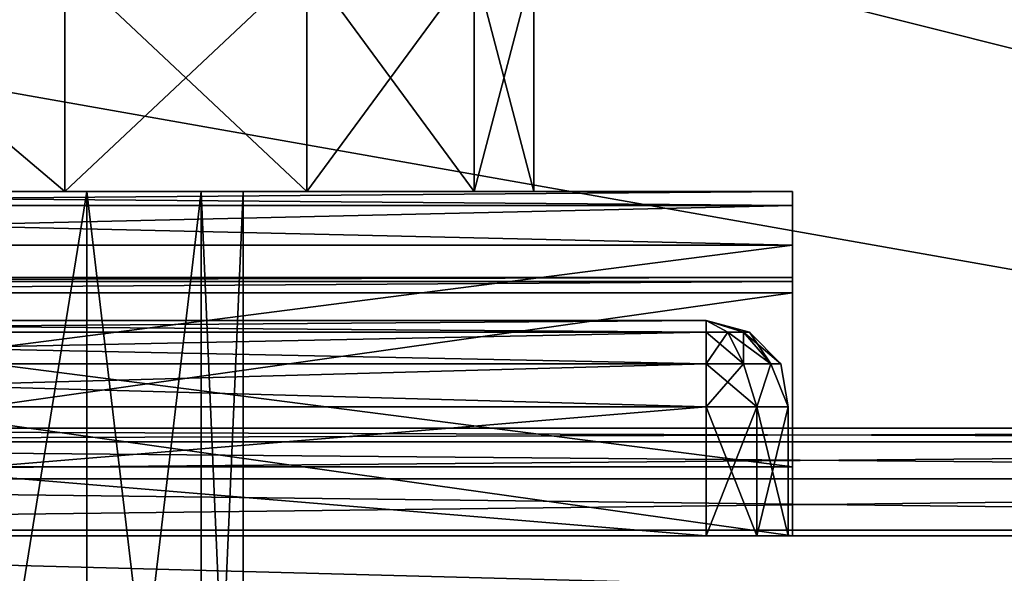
# Model space of a CAD drawing. Header units: millimetres. Extents: x -96 to 96, y -34 to 18.
# Tile 139 of 192: x 60.41 to 64.98, y -27.67 to -25.1. Entities that reach past the tile are written whole.
import ezdxf

# ---------------------------------------------------------------- set-up
doc = ezdxf.new("R2010")
doc.units = ezdxf.units.MM
doc.header["$LTSCALE"] = 65.185185
for name, color, linetype in [('1143', 7, 'CONTINUOUS'), ('1145', 7, 'CONTINUOUS'), ('1146', 7, 'CONTINUOUS'), ('1147', 7, 'CONTINUOUS'), ('1148', 7, 'CONTINUOUS'), ('1149', 7, 'CONTINUOUS'), ('1150', 7, 'CONTINUOUS'), ('1151', 7, 'CONTINUOUS'), ('1152', 7, 'CONTINUOUS'), ('1153', 7, 'CONTINUOUS'), ('1154', 7, 'CONTINUOUS'), ('1155', 7, 'CONTINUOUS'), ('1156', 7, 'CONTINUOUS'), ('1158', 7, 'CONTINUOUS'), ('1159', 7, 'CONTINUOUS'), ('195', 7, 'CONTINUOUS'), ('2', 7, 'CONTINUOUS'), ('22', 7, 'CONTINUOUS'), ('239', 7, 'CONTINUOUS'), ('24', 7, 'CONTINUOUS'), ('253', 7, 'CONTINUOUS'), ('266', 7, 'CONTINUOUS'), ('432', 7, 'CONTINUOUS'), ('433', 7, 'CONTINUOUS'), ('435', 7, 'CONTINUOUS'), ('436', 7, 'CONTINUOUS'), ('438', 7, 'CONTINUOUS'), ('439', 7, 'CONTINUOUS'), ('441', 7, 'CONTINUOUS'), ('443', 7, 'CONTINUOUS'), ('6', 7, 'CONTINUOUS'), ('84', 7, 'CONTINUOUS'), ('86', 7, 'CONTINUOUS')]:
    doc.layers.add(name, color=color, linetype=linetype)

msp = doc.modelspace()

# ---------------------------------------------------------------- linework, layer by layer
at = {"layer": '1143', "linetype": 'Continuous'}
for points in [[(64, -26.3, 10.4832), (64, -26.3187, 10.3987), (64, -25.9, 10.3993), (64, -26.3, 10.4832)], [(64, -25.9, 10.3993), (64, -26.3714, 10.33), (64, -25.9656, 10.1035), (64, -25.9, 10.3993)], [(64, -26.3187, 15.6013), (64, -26.3, 15.5168), (64, -25.9, 15.6007), (64, -26.3187, 15.6013)], [(64, -26.3187, 10.3987), (64, -26.3714, 10.33), (64, -25.9, 10.3993), (64, -26.3187, 10.3987)], [(64, -25.9, 15.6007), (64, -26.3, 10.4832), (64, -25.9, 10.3993), (64, -25.9, 15.6007)], [(64, -26.3, 15.5168), (64, -26.3, 10.4832), (64, -25.9, 15.6007), (64, -26.3, 15.5168)], [(64, -25.9656, 15.8965), (64, -26.3187, 15.6013), (64, -25.9, 15.6007), (64, -25.9656, 15.8965)], [(64, -26.3714, 10.33), (64, -27.5, 9.383), (64, -25.9656, 10.1035), (64, -26.3714, 10.33)], [(64, -26.3714, 15.67), (64, -26.3187, 15.6013), (64, -25.9656, 15.8965), (64, -26.3714, 15.67)], [(64, -27.5, 9.383), (64, -26.15, 9.8631), (64, -25.9656, 10.1035), (64, -27.5, 9.383)], [(64, -26.15, 16.1369), (64, -26.3714, 15.67), (64, -25.9656, 15.8965), (64, -26.15, 16.1369)], [(64, -27.5, 16.617), (64, -26.3714, 15.67), (64, -26.15, 16.1369), (64, -27.5, 16.617)], [(64, -27.1786, 9), (64, -26.15, 9.8631), (64, -27.5, 9.383), (64, -27.1786, 9)], [(64, -27.1786, 17), (64, -27.5, 16.617), (64, -26.15, 16.1369), (64, -27.1786, 17)]]:
    msp.add_3dface(points, dxfattribs=at)
at = {"layer": '1145', "linetype": 'Continuous'}
for points in [[(64, -26.3, 15.5168), (56, -26.3, 15.5168), (60, -26.3, 14.8), (64, -26.3, 15.5168)], [(56, -26.3, 10.4832), (64, -26.3, 10.4832), (60, -26.3, 11.2), (56, -26.3, 10.4832)], [(60, -26.3, 11.2), (64, -26.3, 10.4832), (60.7251, -26.3, 11.3943), (60, -26.3, 11.2)], [(60.7251, -26.3, 14.6057), (64, -26.3, 15.5168), (60, -26.3, 14.8), (60.7251, -26.3, 14.6057)], [(60.7251, -26.3, 11.3943), (64, -26.3, 10.4832), (61.2558, -26.3, 11.9251), (60.7251, -26.3, 11.3943)], [(61.2558, -26.3, 14.0749), (64, -26.3, 15.5168), (60.7251, -26.3, 14.6057), (61.2558, -26.3, 14.0749)], [(64, -26.3, 10.4832), (64, -26.3, 15.5168), (61.2558, -26.3, 14.0749), (64, -26.3, 10.4832)], [(61.45, -26.3, 13.35), (64, -26.3, 10.4832), (61.2558, -26.3, 14.0749), (61.45, -26.3, 13.35)], [(64, -26.3, 10.4832), (61.45, -26.3, 12.65), (61.2558, -26.3, 11.9251), (64, -26.3, 10.4832)], [(61.45, -26.3, 12.65), (64, -26.3, 10.4832), (61.45, -26.3, 13.35), (61.45, -26.3, 12.65)]]:
    msp.add_3dface(points, dxfattribs=at)
at = {"layer": '1146', "linetype": 'Continuous'}
for points in [[(64, -26.3714, 15.67), (64, -27.5, 16.617), (56, -27.5, 16.617), (64, -26.3714, 15.67)], [(64, -26.3714, 15.67), (56, -27.5, 16.617), (56, -26.3714, 15.67), (64, -26.3714, 15.67)]]:
    msp.add_3dface(points, dxfattribs=at)
at = {"layer": '1147', "linetype": 'Continuous'}
for points in [[(64, -27.1786, 17), (56, -26.15, 16.1369), (56, -27.1786, 17), (64, -27.1786, 17)], [(64, -27.1786, 17), (64, -26.15, 16.1369), (56, -26.15, 16.1369), (64, -27.1786, 17)]]:
    msp.add_3dface(points, dxfattribs=at)
at = {"layer": '1148', "linetype": 'Continuous'}
for points in [[(56, -25.9, 15.6007), (64, -25.9, 15.6007), (60, -25.9, 14.8), (56, -25.9, 15.6007)], [(64, -25.9, 10.3993), (56, -25.9, 10.3993), (60, -25.9, 11.2), (64, -25.9, 10.3993)], [(60, -25.9, 14.8), (64, -25.9, 15.6007), (60.7251, -25.9, 14.6057), (60, -25.9, 14.8)], [(60.7251, -25.9, 11.3943), (64, -25.9, 10.3993), (60, -25.9, 11.2), (60.7251, -25.9, 11.3943)], [(60.7251, -25.9, 14.6057), (64, -25.9, 15.6007), (61.2558, -25.9, 14.0749), (60.7251, -25.9, 14.6057)], [(61.2558, -25.9, 11.9251), (64, -25.9, 10.3993), (60.7251, -25.9, 11.3943), (61.2558, -25.9, 11.9251)], [(64, -25.9, 15.6007), (64, -25.9, 10.3993), (61.2558, -25.9, 11.9251), (64, -25.9, 15.6007)], [(61.45, -25.9, 12.65), (64, -25.9, 15.6007), (61.2558, -25.9, 11.9251), (61.45, -25.9, 12.65)], [(61.2558, -25.9, 14.0749), (64, -25.9, 15.6007), (61.45, -25.9, 13.35), (61.2558, -25.9, 14.0749)], [(64, -25.9, 15.6007), (61.45, -25.9, 12.65), (61.45, -25.9, 13.35), (64, -25.9, 15.6007)]]:
    msp.add_3dface(points, dxfattribs=at)
at = {"layer": '1149', "linetype": 'Continuous'}
for points in [[(64, -26.15, 9.8631), (56, -27.1786, 9), (56, -26.15, 9.8631), (64, -26.15, 9.8631)], [(64, -26.15, 9.8631), (64, -27.1786, 9), (56, -27.1786, 9), (64, -26.15, 9.8631)]]:
    msp.add_3dface(points, dxfattribs=at)
at = {"layer": '1150', "linetype": 'Continuous'}
for points in [[(64, -27.5, 9.383), (56, -26.3714, 10.33), (56, -27.5, 9.383), (64, -27.5, 9.383)], [(64, -27.5, 9.383), (64, -26.3714, 10.33), (56, -26.3714, 10.33), (64, -27.5, 9.383)]]:
    msp.add_3dface(points, dxfattribs=at)
at = {"layer": '1151', "linetype": 'Continuous'}
for points in [[(64, -26.3, 10.4832), (56, -26.3, 10.4832), (56, -26.3187, 10.3987), (64, -26.3, 10.4832)], [(64, -26.3187, 10.3987), (64, -26.3, 10.4832), (56, -26.3187, 10.3987), (64, -26.3187, 10.3987)], [(64, -26.3187, 10.3987), (56, -26.3187, 10.3987), (56, -26.3714, 10.33), (64, -26.3187, 10.3987)], [(64, -26.3714, 10.33), (64, -26.3187, 10.3987), (56, -26.3714, 10.33), (64, -26.3714, 10.33)]]:
    msp.add_3dface(points, dxfattribs=at)
at = {"layer": '1152', "linetype": 'Continuous'}
for points in [[(56, -25.9, 10.3993), (64, -25.9656, 10.1035), (56, -25.9656, 10.1035), (56, -25.9, 10.3993)], [(64, -25.9, 10.3993), (64, -25.9656, 10.1035), (56, -25.9, 10.3993), (64, -25.9, 10.3993)], [(64, -25.9656, 10.1035), (64, -26.15, 9.8631), (56, -25.9656, 10.1035), (64, -25.9656, 10.1035)], [(64, -26.15, 9.8631), (56, -26.15, 9.8631), (56, -25.9656, 10.1035), (64, -26.15, 9.8631)]]:
    msp.add_3dface(points, dxfattribs=at)
at = {"layer": '1153', "linetype": 'Continuous'}
for points in [[(64, -25.9656, 15.8965), (64, -25.9, 15.6007), (56, -25.9656, 15.8965), (64, -25.9656, 15.8965)], [(64, -25.9, 15.6007), (56, -25.9, 15.6007), (56, -25.9656, 15.8965), (64, -25.9, 15.6007)], [(64, -26.15, 16.1369), (64, -25.9656, 15.8965), (56, -26.15, 16.1369), (64, -26.15, 16.1369)], [(64, -25.9656, 15.8965), (56, -25.9656, 15.8965), (56, -26.15, 16.1369), (64, -25.9656, 15.8965)]]:
    msp.add_3dface(points, dxfattribs=at)
at = {"layer": '1154', "color": 253, "linetype": 'Continuous', "true_color": 0x999999}
for points in [[(60.725, -25.9, 11.7443), (60, -30.4, 11.55), (60, -25.9, 11.55), (60.725, -25.9, 11.7443)], [(60.725, -30.4, 11.7443), (60, -30.4, 11.55), (60.725, -25.9, 11.7443), (60.725, -30.4, 11.7443)], [(61.2557, -25.9, 12.275), (60.725, -30.4, 11.7443), (60.725, -25.9, 11.7443), (61.2557, -25.9, 12.275)], [(61.2557, -30.4, 12.275), (60.725, -30.4, 11.7443), (61.2557, -25.9, 12.275), (61.2557, -30.4, 12.275)], [(61.45, -25.9, 13), (61.2557, -30.4, 12.275), (61.2557, -25.9, 12.275), (61.45, -25.9, 13)], [(61.45, -30.4, 13), (61.2557, -30.4, 12.275), (61.45, -25.9, 13), (61.45, -30.4, 13)]]:
    msp.add_3dface(points, dxfattribs=at)
at = {"layer": '1155', "color": 253, "linetype": 'Continuous', "true_color": 0x999999}
for points in [[(60, -30.4, 14.45), (60.725, -30.4, 14.2557), (60, -25.9, 14.45), (60, -30.4, 14.45)], [(60, -25.9, 14.45), (60.725, -30.4, 14.2557), (60.725, -25.9, 14.2557), (60, -25.9, 14.45)], [(60.725, -30.4, 14.2557), (61.2557, -30.4, 13.725), (60.725, -25.9, 14.2557), (60.725, -30.4, 14.2557)], [(60.725, -25.9, 14.2557), (61.2557, -30.4, 13.725), (61.2557, -25.9, 13.725), (60.725, -25.9, 14.2557)], [(61.2557, -30.4, 13.725), (61.45, -30.4, 13), (61.2557, -25.9, 13.725), (61.2557, -30.4, 13.725)], [(61.45, -30.4, 13), (61.45, -25.9, 13), (61.2557, -25.9, 13.725), (61.45, -30.4, 13)]]:
    msp.add_3dface(points, dxfattribs=at)
at = {"layer": '1156', "color": 253, "linetype": 'Continuous', "true_color": 0x999999}
for points in [[(59.3769, -24.8434, 15.7298), (60.623, -25.9, 15.7298), (60.6231, -24.8434, 15.7298), (59.3769, -24.8434, 15.7298)], [(59.377, -25.9, 15.7298), (60.623, -25.9, 15.7298), (59.3769, -24.8434, 15.7298), (59.377, -25.9, 15.7298)], [(60.623, -25.9, 15.7298), (61.7456, -25.9, 15.1892), (60.6231, -24.8434, 15.7298), (60.623, -25.9, 15.7298)], [(60.6231, -24.8434, 15.7298), (61.7456, -25.9, 15.1892), (61.7458, -24.8434, 15.1891), (60.6231, -24.8434, 15.7298)], [(61.7456, -25.9, 15.1892), (62.5226, -25.9, 14.215), (61.7458, -24.8434, 15.1891), (61.7456, -25.9, 15.1892)], [(61.7458, -24.8434, 15.1891), (62.5226, -25.9, 14.215), (62.5227, -24.8434, 14.2149), (61.7458, -24.8434, 15.1891)], [(62.5226, -25.9, 14.215), (62.8, -25.9, 13), (62.5227, -24.8434, 14.2149), (62.5226, -25.9, 14.215)], [(62.5227, -24.8434, 14.2149), (62.8, -25.9, 13), (62.8, -24.8434, 13), (62.5227, -24.8434, 14.2149)]]:
    msp.add_3dface(points, dxfattribs=at)
at = {"layer": '1158', "color": 253, "linetype": 'Continuous', "true_color": 0x999999}
for points in [[(61.7456, -25.9, 15.1892), (58.2544, -25.9, 15.1892), (57.4774, -25.9, 14.215), (61.7456, -25.9, 15.1892)], [(60, -25.9, 14.45), (61.7456, -25.9, 15.1892), (57.4774, -25.9, 14.215), (60, -25.9, 14.45)], [(61.7456, -25.9, 15.1892), (60.623, -25.9, 15.7298), (58.2544, -25.9, 15.1892), (61.7456, -25.9, 15.1892)], [(62.5226, -25.9, 11.785), (60, -25.9, 11.55), (58.2544, -25.9, 10.8108), (62.5226, -25.9, 11.785)], [(60.623, -25.9, 15.7298), (59.377, -25.9, 15.7298), (58.2544, -25.9, 15.1892), (60.623, -25.9, 15.7298)], [(59.377, -25.9, 10.2702), (61.7456, -25.9, 10.8108), (58.2544, -25.9, 10.8108), (59.377, -25.9, 10.2702)], [(61.7456, -25.9, 10.8108), (62.5226, -25.9, 11.785), (58.2544, -25.9, 10.8108), (61.7456, -25.9, 10.8108)], [(60.623, -25.9, 10.2702), (61.7456, -25.9, 10.8108), (59.377, -25.9, 10.2702), (60.623, -25.9, 10.2702)], [(60.725, -25.9, 11.7443), (60, -25.9, 11.55), (62.5226, -25.9, 11.785), (60.725, -25.9, 11.7443)], [(60, -25.9, 14.45), (60.725, -25.9, 14.2557), (61.7456, -25.9, 15.1892), (60, -25.9, 14.45)], [(60.725, -25.9, 14.2557), (61.2557, -25.9, 13.725), (62.5226, -25.9, 14.215), (60.725, -25.9, 14.2557)], [(60.725, -25.9, 14.2557), (62.5226, -25.9, 14.215), (61.7456, -25.9, 15.1892), (60.725, -25.9, 14.2557)], [(61.2557, -25.9, 12.275), (60.725, -25.9, 11.7443), (62.5226, -25.9, 11.785), (61.2557, -25.9, 12.275)], [(62.8, -25.9, 13), (61.2557, -25.9, 12.275), (62.5226, -25.9, 11.785), (62.8, -25.9, 13)], [(61.2557, -25.9, 13.725), (61.45, -25.9, 13), (62.5226, -25.9, 14.215), (61.2557, -25.9, 13.725)], [(61.45, -25.9, 13), (61.2557, -25.9, 12.275), (62.8, -25.9, 13), (61.45, -25.9, 13)], [(61.45, -25.9, 13), (62.8, -25.9, 13), (62.5226, -25.9, 14.215), (61.45, -25.9, 13)]]:
    msp.add_3dface(points, dxfattribs=at)
at = {"layer": '1159', "color": 253, "linetype": 'Continuous', "true_color": 0x999999}
for points in [[(60.6231, -24.8434, 10.2702), (59.377, -25.9, 10.2702), (59.3769, -24.8434, 10.2702), (60.6231, -24.8434, 10.2702)], [(60.623, -25.9, 10.2702), (59.377, -25.9, 10.2702), (60.6231, -24.8434, 10.2702), (60.623, -25.9, 10.2702)], [(61.7458, -24.8434, 10.8109), (60.623, -25.9, 10.2702), (60.6231, -24.8434, 10.2702), (61.7458, -24.8434, 10.8109)], [(61.7456, -25.9, 10.8108), (60.623, -25.9, 10.2702), (61.7458, -24.8434, 10.8109), (61.7456, -25.9, 10.8108)], [(62.5227, -24.8434, 11.7851), (61.7456, -25.9, 10.8108), (61.7458, -24.8434, 10.8109), (62.5227, -24.8434, 11.7851)], [(62.5226, -25.9, 11.785), (61.7456, -25.9, 10.8108), (62.5227, -24.8434, 11.7851), (62.5226, -25.9, 11.785)], [(62.8, -24.8434, 13), (62.5226, -25.9, 11.785), (62.5227, -24.8434, 11.7851), (62.8, -24.8434, 13)], [(62.8, -24.8434, 13), (62.8, -25.9, 13), (62.5226, -25.9, 11.785), (62.8, -24.8434, 13)]]:
    msp.add_3dface(points, dxfattribs=at)
at = {"layer": '195', "color": 7, "linetype": 'Continuous'}
for points in [[(74, -28, -23.4466), (54.25, -28, -23.4466), (74, -27.4738, -23.419), (74, -28, -23.4466)], [(54.25, -28, -23.4466), (54.25, -27.4738, -23.419), (74, -27.4738, -23.419), (54.25, -28, -23.4466)]]:
    msp.add_3dface(points, dxfattribs=at)
at = {"layer": '2', "color": 7, "linetype": 'Continuous'}
for points in [[(74, -27.5, 22.1466), (3.9737, 10.2026, 22.4756), (3.7894, -9.8053, 22.301), (74, -27.5, 22.1466)], [(74, 10.2026, 22.4756), (3.9737, 10.2026, 22.4756), (74, -27.5, 22.1466), (74, 10.2026, 22.4756)], [(3.6186, -27.5, 22.1466), (74, -27.5, 22.1466), (3.7894, -9.8053, 22.301), (3.6186, -27.5, 22.1466)]]:
    msp.add_3dface(points, dxfattribs=at)
at = {"layer": '22', "color": 7, "linetype": 'Continuous'}
for points in [[(-72, -2, 20), (72, -2, 20), (-72, -27.5, 20.2225), (-72, -2, 20)], [(72, -2, 20), (72, -27.5, 20.2225), (-72, -27.5, 20.2225), (72, -2, 20)]]:
    msp.add_3dface(points, dxfattribs=at)
at = {"layer": '239', "color": 7, "linetype": 'Continuous'}
for points in [[(74, -28, 23.4466), (74, -27.4738, 23.419), (54.25, -27.4738, 23.419), (74, -28, 23.4466)], [(54.25, -28, 23.4466), (74, -28, 23.4466), (54.25, -27.4738, 23.419), (54.25, -28, 23.4466)]]:
    msp.add_3dface(points, dxfattribs=at)
at = {"layer": '24', "color": 7, "linetype": 'Continuous'}
for points in [[(-72, -2, -20), (-72, -27.5, -20.2225), (72, -27.5, -20.2225), (-72, -2, -20)], [(72, -2, -20), (-72, -2, -20), (72, -27.5, -20.2225), (72, -2, -20)]]:
    msp.add_3dface(points, dxfattribs=at)
at = {"layer": '253', "color": 7, "linetype": 'Continuous'}
for points in [[(74, -27, 22.9197), (54.25, -27, 22.9197), (54.25, -27.0627, 23.1621), (74, -27, 22.9197)], [(74, -27.0627, 23.1621), (74, -27, 22.9197), (54.25, -27.0627, 23.1621), (74, -27.0627, 23.1621)], [(54.25, -27.235, 23.3437), (74, -27.0627, 23.1621), (54.25, -27.0627, 23.1621), (54.25, -27.235, 23.3437)], [(74, -27.2353, 23.3438), (74, -27.0627, 23.1621), (54.25, -27.235, 23.3437), (74, -27.2353, 23.3438)], [(54.25, -27.4738, 23.419), (74, -27.2353, 23.3438), (54.25, -27.235, 23.3437), (54.25, -27.4738, 23.419)], [(54.25, -27.4738, 23.419), (74, -27.4738, 23.419), (74, -27.2353, 23.3438), (54.25, -27.4738, 23.419)]]:
    msp.add_3dface(points, dxfattribs=at)
at = {"layer": '266', "color": 7, "linetype": 'Continuous'}
for points in [[(54.25, -27, -22.9197), (74, -27.0627, -23.1621), (54.25, -27.0627, -23.1621), (54.25, -27, -22.9197)], [(54.25, -27, -22.9197), (74, -27, -22.9197), (74, -27.0627, -23.1621), (54.25, -27, -22.9197)], [(54.25, -27.0627, -23.1621), (74, -27.2353, -23.3438), (54.25, -27.235, -23.3437), (54.25, -27.0627, -23.1621)], [(74, -27.0627, -23.1621), (74, -27.2353, -23.3438), (54.25, -27.0627, -23.1621), (74, -27.0627, -23.1621)], [(74, -27.4738, -23.419), (54.25, -27.4738, -23.419), (54.25, -27.235, -23.3437), (74, -27.4738, -23.419)], [(74, -27.2353, -23.3438), (74, -27.4738, -23.419), (54.25, -27.235, -23.3437), (74, -27.2353, -23.3438)]]:
    msp.add_3dface(points, dxfattribs=at)
at = {"layer": '432', "color": 7, "linetype": 'Continuous'}
for points in [[(56.4, -27.5, 18.3), (63.6, -27.5, 18.3), (56.4, -26.9, 18.3), (56.4, -27.5, 18.3)], [(56.4, -26.9, 18.3), (63.6, -27.5, 18.3), (63.6, -26.9, 18.3), (56.4, -26.9, 18.3)]]:
    msp.add_3dface(points, dxfattribs=at)
at = {"layer": '433', "color": 7, "linetype": 'Continuous'}
for points in [[(63.6, -27.5, 7.7), (56.4, -27.5, 7.7), (63.6, -26.9, 7.7), (63.6, -27.5, 7.7)], [(63.6, -26.9, 7.7), (56.4, -27.5, 7.7), (56.4, -26.9, 7.7), (63.6, -26.9, 7.7)]]:
    msp.add_3dface(points, dxfattribs=at)
at = {"layer": '435', "color": 7, "linetype": 'Continuous'}
for points in [[(63.8351, -26.9, 17.5764), (63.6, -27.5, 17.5), (63.6, -26.9, 17.5), (63.8351, -26.9, 17.5764)], [(63.8351, -27.5, 17.5764), (63.6, -27.5, 17.5), (63.8351, -26.9, 17.5764), (63.8351, -27.5, 17.5764)], [(63.6, -27.5, 18.3), (63.8351, -27.5, 18.2236), (63.6, -26.9, 18.3), (63.6, -27.5, 18.3)], [(63.6, -26.9, 18.3), (63.8351, -27.5, 18.2236), (63.8351, -26.9, 18.2236), (63.6, -26.9, 18.3)], [(63.9804, -26.9, 17.7764), (63.8351, -27.5, 17.5764), (63.8351, -26.9, 17.5764), (63.9804, -26.9, 17.7764)], [(63.8351, -27.5, 18.2236), (63.9804, -27.5, 18.0236), (63.8351, -26.9, 18.2236), (63.8351, -27.5, 18.2236)], [(63.8351, -26.9, 18.2236), (63.9804, -27.5, 18.0236), (63.9804, -26.9, 18.0236), (63.8351, -26.9, 18.2236)], [(63.9804, -27.5, 17.7764), (63.8351, -27.5, 17.5764), (63.9804, -26.9, 17.7764), (63.9804, -27.5, 17.7764)], [(63.9804, -26.9, 18.0236), (63.9804, -27.5, 17.7764), (63.9804, -26.9, 17.7764), (63.9804, -26.9, 18.0236)], [(63.9804, -27.5, 18.0236), (63.9804, -27.5, 17.7764), (63.9804, -26.9, 18.0236), (63.9804, -27.5, 18.0236)]]:
    msp.add_3dface(points, dxfattribs=at)
at = {"layer": '436', "color": 7, "linetype": 'Continuous'}
for points in [[(63.6, -27.5, 7.7), (63.6, -26.9, 7.7), (63.8351, -26.9, 7.7764), (63.6, -27.5, 7.7)], [(63.8351, -27.5, 7.7764), (63.6, -27.5, 7.7), (63.8351, -26.9, 7.7764), (63.8351, -27.5, 7.7764)], [(63.6, -26.9, 8.5), (63.8351, -27.5, 8.4236), (63.8351, -26.9, 8.4236), (63.6, -26.9, 8.5)], [(63.6, -27.5, 8.5), (63.8351, -27.5, 8.4236), (63.6, -26.9, 8.5), (63.6, -27.5, 8.5)], [(63.9804, -26.9, 7.9764), (63.8351, -27.5, 7.7764), (63.8351, -26.9, 7.7764), (63.9804, -26.9, 7.9764)], [(63.9804, -27.5, 7.9764), (63.8351, -27.5, 7.7764), (63.9804, -26.9, 7.9764), (63.9804, -27.5, 7.9764)], [(63.8351, -26.9, 8.4236), (63.9804, -27.5, 8.2236), (63.9804, -26.9, 8.2236), (63.8351, -26.9, 8.4236)], [(63.8351, -27.5, 8.4236), (63.9804, -27.5, 8.2236), (63.8351, -26.9, 8.4236), (63.8351, -27.5, 8.4236)], [(63.9804, -26.9, 8.2236), (63.9804, -27.5, 7.9764), (63.9804, -26.9, 7.9764), (63.9804, -26.9, 8.2236)], [(63.9804, -27.5, 8.2236), (63.9804, -27.5, 7.9764), (63.9804, -26.9, 8.2236), (63.9804, -27.5, 8.2236)]]:
    msp.add_3dface(points, dxfattribs=at)
at = {"layer": '438', "color": 7, "linetype": 'Continuous'}
for points in [[(56.4, -26.5535, 18.0998), (63.6, -26.5, 17.9), (56.4, -26.5, 17.9), (56.4, -26.5535, 18.0998)], [(56.4, -26.5, 17.9), (63.6, -26.5, 17.9), (63.6, -26.5535, 17.7002), (56.4, -26.5, 17.9)], [(56.4, -26.5535, 17.7002), (56.4, -26.5, 17.9), (63.6, -26.5535, 17.7002), (56.4, -26.5535, 17.7002)], [(63.6, -26.5535, 18.0998), (63.6, -26.5, 17.9), (56.4, -26.5535, 18.0998), (63.6, -26.5535, 18.0998)], [(56.4, -26.7, 17.5536), (56.4, -26.5535, 17.7002), (63.6, -26.7, 17.5536), (56.4, -26.7, 17.5536)], [(63.6, -26.7, 18.2464), (63.6, -26.5535, 18.0998), (56.4, -26.7, 18.2464), (63.6, -26.7, 18.2464)], [(56.4, -26.7, 18.2464), (63.6, -26.5535, 18.0998), (56.4, -26.5535, 18.0998), (56.4, -26.7, 18.2464)], [(63.6, -26.7, 17.5536), (56.4, -26.5535, 17.7002), (63.6, -26.5535, 17.7002), (63.6, -26.7, 17.5536)], [(56.4, -26.9, 18.3), (63.6, -26.7, 18.2464), (56.4, -26.7, 18.2464), (56.4, -26.9, 18.3)], [(56.4, -26.9, 18.3), (63.6, -26.9, 18.3), (63.6, -26.7, 18.2464), (56.4, -26.9, 18.3)], [(63.6, -26.9, 17.5), (56.4, -26.7, 17.5536), (63.6, -26.7, 17.5536), (63.6, -26.9, 17.5)], [(63.6, -26.9, 17.5), (56.4, -26.9, 17.5), (56.4, -26.7, 17.5536), (63.6, -26.9, 17.5)]]:
    msp.add_3dface(points, dxfattribs=at)
at = {"layer": '439', "color": 7, "linetype": 'Continuous'}
for points in [[(63.773, -26.5535, 17.9999), (63.6, -26.5, 17.9), (63.6999, -26.5535, 18.073), (63.773, -26.5535, 17.9999)], [(63.7998, -26.5535, 17.9), (63.6, -26.5, 17.9), (63.773, -26.5535, 17.9999), (63.7998, -26.5535, 17.9)], [(63.773, -26.5535, 17.8001), (63.6, -26.5, 17.9), (63.7998, -26.5535, 17.9), (63.773, -26.5535, 17.8001)], [(63.6999, -26.5535, 17.727), (63.6, -26.5, 17.9), (63.773, -26.5535, 17.8001), (63.6999, -26.5535, 17.727)], [(63.6, -26.5535, 17.7002), (63.6, -26.5, 17.9), (63.6999, -26.5535, 17.727), (63.6, -26.5535, 17.7002)], [(63.6, -26.5, 17.9), (63.6, -26.5535, 18.0998), (63.6999, -26.5535, 18.073), (63.6, -26.5, 17.9)], [(63.6, -26.7, 17.5536), (63.6, -26.5535, 17.7002), (63.6999, -26.5535, 17.727), (63.6, -26.7, 17.5536)], [(63.7732, -26.7, 17.6), (63.6, -26.7, 17.5536), (63.6999, -26.5535, 17.727), (63.7732, -26.7, 17.6)], [(63.6, -26.5535, 18.0998), (63.6, -26.7, 18.2464), (63.7732, -26.7, 18.2), (63.6, -26.5535, 18.0998)], [(63.6, -26.5535, 18.0998), (63.7732, -26.7, 18.2), (63.6999, -26.5535, 18.073), (63.6, -26.5535, 18.0998)], [(63.7732, -26.7, 17.6), (63.6999, -26.5535, 17.727), (63.773, -26.5535, 17.8001), (63.7732, -26.7, 17.6)], [(63.9, -26.7, 18.0732), (63.773, -26.5535, 17.9999), (63.6999, -26.5535, 18.073), (63.9, -26.7, 18.0732)], [(63.7732, -26.7, 18.2), (63.9, -26.7, 18.0732), (63.6999, -26.5535, 18.073), (63.7732, -26.7, 18.2)], [(63.9, -26.7, 17.7268), (63.773, -26.5535, 17.8001), (63.7998, -26.5535, 17.9), (63.9, -26.7, 17.7268)], [(63.9, -26.7, 17.7268), (63.7732, -26.7, 17.6), (63.773, -26.5535, 17.8001), (63.9, -26.7, 17.7268)], [(63.9464, -26.7, 17.9), (63.7998, -26.5535, 17.9), (63.773, -26.5535, 17.9999), (63.9464, -26.7, 17.9)], [(63.9, -26.7, 18.0732), (63.9464, -26.7, 17.9), (63.773, -26.5535, 17.9999), (63.9, -26.7, 18.0732)], [(63.9464, -26.7, 17.9), (63.9, -26.7, 17.7268), (63.7998, -26.5535, 17.9), (63.9464, -26.7, 17.9)], [(63.6, -26.7, 18.2464), (63.8351, -26.9, 18.2236), (63.7732, -26.7, 18.2), (63.6, -26.7, 18.2464)], [(63.6, -26.9, 18.3), (63.8351, -26.9, 18.2236), (63.6, -26.7, 18.2464), (63.6, -26.9, 18.3)], [(63.6, -26.9, 17.5), (63.6, -26.7, 17.5536), (63.7732, -26.7, 17.6), (63.6, -26.9, 17.5)], [(63.8351, -26.9, 17.5764), (63.6, -26.9, 17.5), (63.7732, -26.7, 17.6), (63.8351, -26.9, 17.5764)], [(63.9, -26.7, 17.7268), (63.8351, -26.9, 17.5764), (63.7732, -26.7, 17.6), (63.9, -26.7, 17.7268)], [(63.7732, -26.7, 18.2), (63.8351, -26.9, 18.2236), (63.9, -26.7, 18.0732), (63.7732, -26.7, 18.2)], [(63.8351, -26.9, 18.2236), (63.9804, -26.9, 18.0236), (63.9, -26.7, 18.0732), (63.8351, -26.9, 18.2236)], [(63.9804, -26.9, 17.7764), (63.8351, -26.9, 17.5764), (63.9, -26.7, 17.7268), (63.9804, -26.9, 17.7764)], [(63.9464, -26.7, 17.9), (63.9804, -26.9, 17.7764), (63.9, -26.7, 17.7268), (63.9464, -26.7, 17.9)], [(63.9, -26.7, 18.0732), (63.9804, -26.9, 18.0236), (63.9464, -26.7, 17.9), (63.9, -26.7, 18.0732)], [(63.9804, -26.9, 18.0236), (63.9804, -26.9, 17.7764), (63.9464, -26.7, 17.9), (63.9804, -26.9, 18.0236)]]:
    msp.add_3dface(points, dxfattribs=at)
at = {"layer": '441', "color": 7, "linetype": 'Continuous'}
for points in [[(63.6, -26.5535, 8.2998), (63.6, -26.5, 8.1), (56.4, -26.5535, 8.2998), (63.6, -26.5535, 8.2998)], [(63.6, -26.5, 8.1), (56.4, -26.5, 8.1), (56.4, -26.5535, 8.2998), (63.6, -26.5, 8.1)], [(63.6, -26.5535, 7.9002), (56.4, -26.5, 8.1), (63.6, -26.5, 8.1), (63.6, -26.5535, 7.9002)], [(56.4, -26.5535, 7.9002), (56.4, -26.5, 8.1), (63.6, -26.5535, 7.9002), (56.4, -26.5535, 7.9002)], [(56.4, -26.7, 8.4464), (63.6, -26.5535, 8.2998), (56.4, -26.5535, 8.2998), (56.4, -26.7, 8.4464)], [(63.6, -26.7, 8.4464), (63.6, -26.5535, 8.2998), (56.4, -26.7, 8.4464), (63.6, -26.7, 8.4464)], [(63.6, -26.7, 7.7536), (56.4, -26.5535, 7.9002), (63.6, -26.5535, 7.9002), (63.6, -26.7, 7.7536)], [(56.4, -26.7, 7.7536), (56.4, -26.5535, 7.9002), (63.6, -26.7, 7.7536), (56.4, -26.7, 7.7536)], [(56.4, -26.9, 8.5), (63.6, -26.7, 8.4464), (56.4, -26.7, 8.4464), (56.4, -26.9, 8.5)], [(56.4, -26.9, 8.5), (63.6, -26.9, 8.5), (63.6, -26.7, 8.4464), (56.4, -26.9, 8.5)], [(63.6, -26.9, 7.7), (56.4, -26.7, 7.7536), (63.6, -26.7, 7.7536), (63.6, -26.9, 7.7)], [(63.6, -26.9, 7.7), (56.4, -26.9, 7.7), (56.4, -26.7, 7.7536), (63.6, -26.9, 7.7)]]:
    msp.add_3dface(points, dxfattribs=at)
at = {"layer": '443', "color": 7, "linetype": 'Continuous'}
for points in [[(63.6, -26.5535, 7.9002), (63.6, -26.5, 8.1), (63.6999, -26.5535, 7.927), (63.6, -26.5535, 7.9002)], [(63.6, -26.5, 8.1), (63.6, -26.5535, 8.2998), (63.6999, -26.5535, 8.273), (63.6, -26.5, 8.1)], [(63.773, -26.5535, 8.1999), (63.6, -26.5, 8.1), (63.6999, -26.5535, 8.273), (63.773, -26.5535, 8.1999)], [(63.7998, -26.5535, 8.1), (63.6, -26.5, 8.1), (63.773, -26.5535, 8.1999), (63.7998, -26.5535, 8.1)], [(63.773, -26.5535, 8.0001), (63.6, -26.5, 8.1), (63.7998, -26.5535, 8.1), (63.773, -26.5535, 8.0001)], [(63.6999, -26.5535, 7.927), (63.6, -26.5, 8.1), (63.773, -26.5535, 8.0001), (63.6999, -26.5535, 7.927)], [(63.6, -26.7, 7.7536), (63.6, -26.5535, 7.9002), (63.6999, -26.5535, 7.927), (63.6, -26.7, 7.7536)], [(63.7732, -26.7, 7.8), (63.6, -26.7, 7.7536), (63.6999, -26.5535, 7.927), (63.7732, -26.7, 7.8)], [(63.6, -26.5535, 8.2998), (63.7732, -26.7, 8.4), (63.6999, -26.5535, 8.273), (63.6, -26.5535, 8.2998)], [(63.6, -26.5535, 8.2998), (63.6, -26.7, 8.4464), (63.7732, -26.7, 8.4), (63.6, -26.5535, 8.2998)], [(63.7732, -26.7, 7.8), (63.6999, -26.5535, 7.927), (63.773, -26.5535, 8.0001), (63.7732, -26.7, 7.8)], [(63.7732, -26.7, 8.4), (63.9, -26.7, 8.2732), (63.6999, -26.5535, 8.273), (63.7732, -26.7, 8.4)], [(63.9, -26.7, 8.2732), (63.773, -26.5535, 8.1999), (63.6999, -26.5535, 8.273), (63.9, -26.7, 8.2732)], [(63.9, -26.7, 7.9268), (63.773, -26.5535, 8.0001), (63.7998, -26.5535, 8.1), (63.9, -26.7, 7.9268)], [(63.9, -26.7, 7.9268), (63.7732, -26.7, 7.8), (63.773, -26.5535, 8.0001), (63.9, -26.7, 7.9268)], [(63.9, -26.7, 8.2732), (63.9464, -26.7, 8.1), (63.773, -26.5535, 8.1999), (63.9, -26.7, 8.2732)], [(63.9464, -26.7, 8.1), (63.7998, -26.5535, 8.1), (63.773, -26.5535, 8.1999), (63.9464, -26.7, 8.1)], [(63.9464, -26.7, 8.1), (63.9, -26.7, 7.9268), (63.7998, -26.5535, 8.1), (63.9464, -26.7, 8.1)], [(63.6, -26.9, 8.5), (63.8351, -26.9, 8.4236), (63.6, -26.7, 8.4464), (63.6, -26.9, 8.5)], [(63.6, -26.7, 8.4464), (63.8351, -26.9, 8.4236), (63.7732, -26.7, 8.4), (63.6, -26.7, 8.4464)], [(63.6, -26.9, 7.7), (63.6, -26.7, 7.7536), (63.7732, -26.7, 7.8), (63.6, -26.9, 7.7)], [(63.8351, -26.9, 7.7764), (63.6, -26.9, 7.7), (63.7732, -26.7, 7.8), (63.8351, -26.9, 7.7764)], [(63.9, -26.7, 7.9268), (63.8351, -26.9, 7.7764), (63.7732, -26.7, 7.8), (63.9, -26.7, 7.9268)], [(63.7732, -26.7, 8.4), (63.8351, -26.9, 8.4236), (63.9, -26.7, 8.2732), (63.7732, -26.7, 8.4)], [(63.9804, -26.9, 7.9764), (63.8351, -26.9, 7.7764), (63.9, -26.7, 7.9268), (63.9804, -26.9, 7.9764)], [(63.8351, -26.9, 8.4236), (63.9804, -26.9, 8.2236), (63.9, -26.7, 8.2732), (63.8351, -26.9, 8.4236)], [(63.9464, -26.7, 8.1), (63.9804, -26.9, 7.9764), (63.9, -26.7, 7.9268), (63.9464, -26.7, 8.1)], [(63.9, -26.7, 8.2732), (63.9804, -26.9, 8.2236), (63.9464, -26.7, 8.1), (63.9, -26.7, 8.2732)], [(63.9804, -26.9, 8.2236), (63.9804, -26.9, 7.9764), (63.9464, -26.7, 8.1), (63.9804, -26.9, 8.2236)]]:
    msp.add_3dface(points, dxfattribs=at)
at = {"layer": '6', "color": 7, "linetype": 'Continuous'}
for points in [[(3.8118, -7.4278, -22.3217), (74, 10.2026, -22.4756), (3.6186, -27.5, -22.1466), (3.8118, -7.4278, -22.3217)], [(74, 10.2026, -22.4756), (74, -27.5, -22.1466), (3.6186, -27.5, -22.1466), (74, 10.2026, -22.4756)]]:
    msp.add_3dface(points, dxfattribs=at)
at = {"layer": '84', "color": 7, "linetype": 'Continuous'}
for points in [[(73.3466, -27.5, 20.3466), (-49.605, -27.5, 20.2305), (-73.3466, -27.5, 20.3466), (73.3466, -27.5, 20.3466)], [(-73.3466, -27.5, -20.3466), (49.605, -27.5, -20.2305), (73.3466, -27.5, -20.3466), (-73.3466, -27.5, -20.3466)], [(-49.605, -27.5, 20.2305), (73.3466, -27.5, 20.3466), (50.2064, -27.5, 20.263), (-49.605, -27.5, 20.2305)], [(50.395, -27.5, -20.2305), (73.3466, -27.5, -20.3466), (49.605, -27.5, -20.2305), (50.395, -27.5, -20.2305)], [(50.2064, -27.5, 20.263), (73.3466, -27.5, 20.3466), (50.9756, -27.5, 19.9829), (50.2064, -27.5, 20.263)], [(50.395, -27.5, -20.2305), (51.1067, -27.5, -19.8877), (66, -27.5, -15.5), (50.395, -27.5, -20.2305)], [(50.395, -27.5, -20.2305), (66, -27.5, -15.5), (66.2284, -27.5, -16.6481), (50.395, -27.5, -20.2305)], [(69, -27.5, -18.5), (50.395, -27.5, -20.2305), (67.852, -27.5, -18.2716), (69, -27.5, -18.5)], [(67.852, -27.5, -18.2716), (50.395, -27.5, -20.2305), (66.8787, -27.5, -17.6213), (67.852, -27.5, -18.2716)], [(66.8787, -27.5, -17.6213), (50.395, -27.5, -20.2305), (66.2284, -27.5, -16.6481), (66.8787, -27.5, -17.6213)], [(73.3466, -27.5, -20.3466), (50.395, -27.5, -20.2305), (69, -27.5, -18.5), (73.3466, -27.5, -20.3466)], [(50.9756, -27.5, 19.9829), (73.3466, -27.5, 20.3466), (51.5372, -27.5, 19.3874), (50.9756, -27.5, 19.9829)], [(51.5992, -27.5, -19.2702), (64.8178, -27.5, -4.3884), (51.1067, -27.5, -19.8877), (51.5992, -27.5, -19.2702)], [(51.1067, -27.5, -19.8877), (64.8178, -27.5, -4.3884), (66, -27.5, -15.5), (51.1067, -27.5, -19.8877)], [(51.5372, -27.5, 19.3874), (73.3466, -27.5, 20.3466), (51.772, -27.5, 18.6033), (51.5372, -27.5, 19.3874)], [(63, -27.5, -4.75), (64.8178, -27.5, -4.3884), (51.5992, -27.5, -19.2702), (63, -27.5, -4.75)], [(61.1822, -27.5, -4.3884), (63, -27.5, -4.75), (51.5992, -27.5, -19.2702), (61.1822, -27.5, -4.3884)], [(59.6413, -27.5, -3.3588), (61.1822, -27.5, -4.3884), (51.5992, -27.5, -19.2702), (59.6413, -27.5, -3.3588)], [(70.1072, -27.5, 20.0418), (56.4, -27.5, 18.3), (51.772, -27.5, 18.6033), (70.1072, -27.5, 20.0418)], [(73.3466, -27.5, 20.3466), (70.1072, -27.5, 20.0418), (51.772, -27.5, 18.6033), (73.3466, -27.5, 20.3466)], [(59.375, -27.5, 14.0825), (56.4, -27.5, 17.5), (63.6, -27.5, 17.5), (59.375, -27.5, 14.0825)], [(60, -27.5, 11.75), (60.625, -27.5, 11.9175), (56.4, -27.5, 8.5), (60, -27.5, 11.75)], [(56.4, -27.5, 8.5), (60.625, -27.5, 11.9175), (63.6, -27.5, 8.5), (56.4, -27.5, 8.5)], [(63.6, -27.5, 18.3), (56.4, -27.5, 18.3), (68.7928, -27.5, 19.7803), (63.6, -27.5, 18.3)], [(68.7928, -27.5, 19.7803), (56.4, -27.5, 18.3), (70.1072, -27.5, 20.0418), (68.7928, -27.5, 19.7803)], [(56.4, -27.5, 7.7), (63.6, -27.5, 7.7), (59.6413, -27.5, 3.3588), (56.4, -27.5, 7.7)], [(60, -27.5, 14.25), (59.375, -27.5, 14.0825), (63.6, -27.5, 17.5), (60, -27.5, 14.25)], [(59.6413, -27.5, 3.3588), (63.6, -27.5, 7.7), (61.1822, -27.5, 4.3884), (59.6413, -27.5, 3.3588)], [(60.625, -27.5, 14.0825), (60, -27.5, 14.25), (63.6, -27.5, 17.5), (60.625, -27.5, 14.0825)], [(61.0825, -27.5, 13.625), (60.625, -27.5, 14.0825), (63.6, -27.5, 17.5), (61.0825, -27.5, 13.625)], [(60.625, -27.5, 11.9175), (61.0825, -27.5, 12.375), (63.6, -27.5, 8.5), (60.625, -27.5, 11.9175)], [(61.0825, -27.5, 12.375), (61.25, -27.5, 13), (63.6, -27.5, 17.5), (61.0825, -27.5, 12.375)], [(61.25, -27.5, 13), (61.0825, -27.5, 13.625), (63.6, -27.5, 17.5), (61.25, -27.5, 13)], [(61.0825, -27.5, 12.375), (63.6, -27.5, 17.5), (63.6, -27.5, 8.5), (61.0825, -27.5, 12.375)], [(61.1822, -27.5, 4.3884), (63.6, -27.5, 7.7), (63, -27.5, 4.75), (61.1822, -27.5, 4.3884)], [(63.8351, -27.5, 7.7764), (63.9804, -27.5, 7.9764), (63, -27.5, 4.75), (63.8351, -27.5, 7.7764)], [(63, -27.5, 4.75), (63.9804, -27.5, 7.9764), (64.8178, -27.5, 4.3884), (63, -27.5, 4.75)], [(63.6, -27.5, 7.7), (63.8351, -27.5, 7.7764), (63, -27.5, 4.75), (63.6, -27.5, 7.7)], [(63.6, -27.5, 17.5), (63.8351, -27.5, 17.5764), (63.6, -27.5, 8.5), (63.6, -27.5, 17.5)], [(63.6, -27.5, 8.5), (63.8351, -27.5, 17.5764), (63.8351, -27.5, 8.4236), (63.6, -27.5, 8.5)], [(63.8351, -27.5, 18.2236), (63.6, -27.5, 18.3), (68.7928, -27.5, 19.7803), (63.8351, -27.5, 18.2236)], [(63.8351, -27.5, 8.4236), (63.9804, -27.5, 17.7764), (63.9804, -27.5, 8.2236), (63.8351, -27.5, 8.4236)], [(63.8351, -27.5, 17.5764), (63.9804, -27.5, 17.7764), (63.8351, -27.5, 8.4236), (63.8351, -27.5, 17.5764)], [(63.9804, -27.5, 18.0236), (63.8351, -27.5, 18.2236), (68.7928, -27.5, 19.7803), (63.9804, -27.5, 18.0236)], [(63.9804, -27.5, 8.2236), (63.9804, -27.5, 17.7764), (66.9339, -27.5, 17.9214), (63.9804, -27.5, 8.2236)], [(66.9339, -27.5, 17.9214), (63.9804, -27.5, 17.7764), (67.6785, -27.5, 19.0358), (66.9339, -27.5, 17.9214)], [(67.6785, -27.5, 19.0358), (63.9804, -27.5, 17.7764), (68.7928, -27.5, 19.7803), (67.6785, -27.5, 19.0358)], [(63.9804, -27.5, 7.9764), (63.9804, -27.5, 8.2236), (66.9339, -27.5, 17.9214), (63.9804, -27.5, 7.9764)], [(66.6725, -27.5, 16.6072), (63.9804, -27.5, 7.9764), (66.9339, -27.5, 17.9214), (66.6725, -27.5, 16.6072)], [(63.9804, -27.5, 7.9764), (66.6725, -27.5, 16.6072), (64.8178, -27.5, 4.3884), (63.9804, -27.5, 7.9764)], [(63.9804, -27.5, 17.7764), (63.9804, -27.5, 18.0236), (68.7928, -27.5, 19.7803), (63.9804, -27.5, 17.7764)], [(64.8178, -27.5, -4.3884), (66.3587, -27.5, -3.3588), (66, -27.5, -15.5), (64.8178, -27.5, -4.3884)], [(64.8178, -27.5, 4.3884), (66.6725, -27.5, 16.6072), (66.3587, -27.5, 3.3588), (64.8178, -27.5, 4.3884)]]:
    msp.add_3dface(points, dxfattribs=at)
at = {"layer": '86', "color": 7, "linetype": 'Continuous'}
for points in [[(74, -27, -22.3903), (54.25, -27, -22.9197), (54.25, -27, -22.3903), (74, -27, -22.3903)], [(74, -27, -22.9197), (54.25, -27, -22.9197), (74, -27, -22.3903), (74, -27, -22.9197)], [(54.25, -27, 22.9197), (74, -27, 22.9197), (54.25, -27, 22.3903), (54.25, -27, 22.9197)], [(54.25, -27, 22.3903), (74, -27, 22.9197), (74, -27, 22.3903), (54.25, -27, 22.3903)]]:
    msp.add_3dface(points, dxfattribs=at)

doc.saveas('drawing.dxf')
